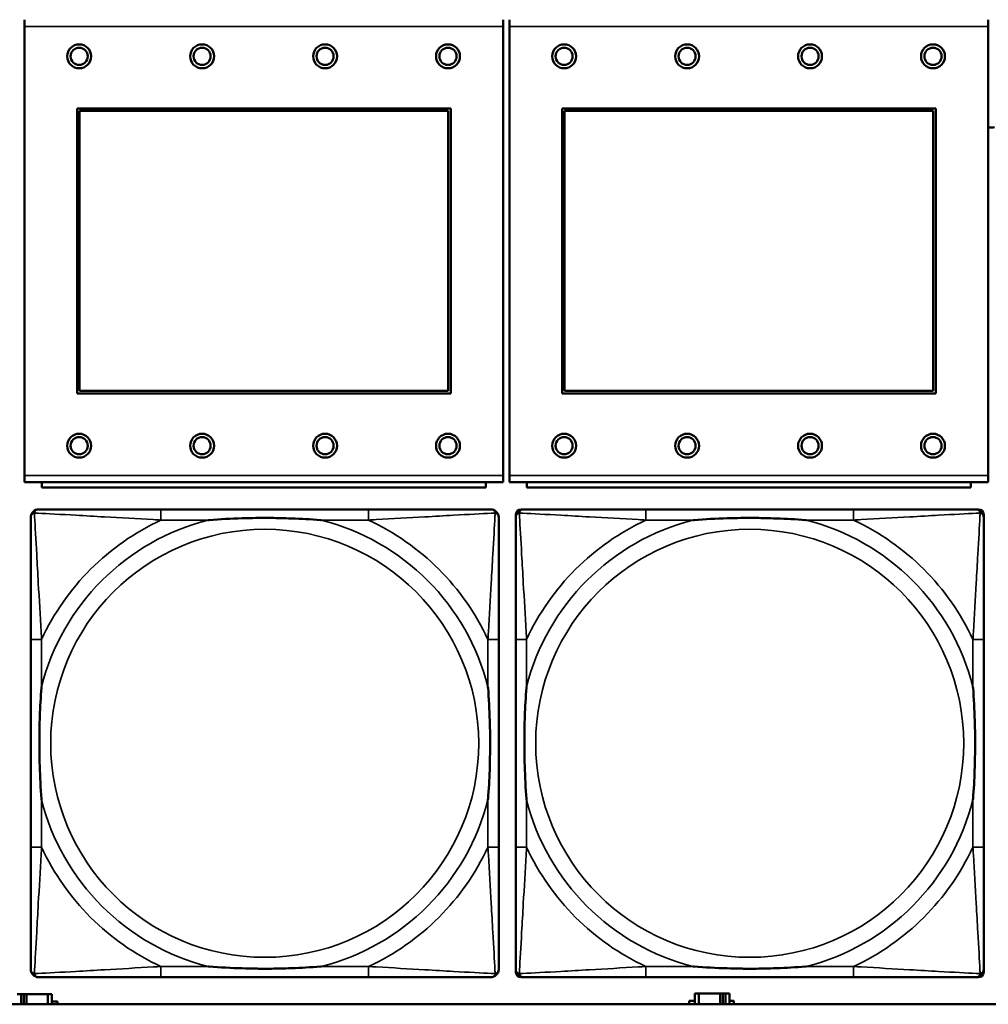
# Model space of a CAD drawing. Header units: inches. Extents: x 0.2 to 58.8, y 1.7 to 68.8.
# Tile 114 of 256: x 29.4 to 30.8, y 50.9 to 52.3. Entities that reach past the tile are written whole.
import ezdxf

# ---------------------------------------------------------------- set-up
doc = ezdxf.new("R2010")
doc.units = ezdxf.units.IN
doc.header["$MEASUREMENT"] = 0
doc.layers.add('Visible (ANSI)', color=7, linetype='Continuous', lineweight=50)
doc.layers.add('Visible Narrow (ANSI)', color=7, linetype='Continuous', lineweight=35)

msp = doc.modelspace()

# ---------------------------------------------------------------- linework, layer by layer
at = {"layer": 'Visible (ANSI)'}
for p, q in [((29.3897, 52.293), (29.3897, 52.303)), ((30.0907, 52.303), (30.0907, 52.293)), ((30.0997, 52.293), (30.0997, 52.303)), ((30.8007, 52.303), (30.8007, 52.293)), ((29.3897, 52.293), (29.3897, 51.636)), ((30.0907, 51.636), (30.0907, 52.293)), ((30.0997, 52.293), (30.0997, 51.636)), ((30.8007, 51.636), (30.8007, 52.293)), ((29.4667, 51.756), (29.4667, 52.173)), ((29.4667, 52.173), (30.0137, 52.173)), ((29.4703, 52.1694), (30.0101, 52.1694)), ((29.4703, 51.7596), (29.4703, 52.1694)), ((30.0101, 52.1694), (30.0101, 51.7596)), ((30.0137, 52.173), (30.0137, 51.756)), ((30.1767, 51.756), (30.1767, 52.173)), ((30.1767, 52.173), (30.7237, 52.173)), ((30.1803, 52.1694), (30.7201, 52.1694)), ((30.1803, 51.7596), (30.1803, 52.1694)), ((30.7201, 52.1694), (30.7201, 51.7596)), ((30.7237, 52.173), (30.7237, 51.756)), ((30.0137, 51.756), (29.4667, 51.756)), ((30.0101, 51.7596), (29.4703, 51.7596)), ((30.7237, 51.756), (30.1767, 51.756)), ((30.7201, 51.7596), (30.1803, 51.7596)), ((29.3897, 51.626), (29.3897, 51.636)), ((30.0907, 51.636), (30.0907, 51.626)), ((30.0997, 51.626), (30.0997, 51.636)), ((30.8007, 51.636), (30.8007, 51.626)), ((29.3897, 51.626), (30.0907, 51.626)), ((29.4152, 51.626), (29.4152, 51.618)), ((30.0652, 51.618), (29.4152, 51.618)), ((30.0652, 51.618), (30.0652, 51.626)), ((30.0997, 51.626), (30.8007, 51.626)), ((30.1252, 51.626), (30.1252, 51.618)), ((30.7752, 51.618), (30.1252, 51.618)), ((30.7752, 51.618), (30.7752, 51.626)), ((29.8934, 51.5862), (29.5895, 51.5862)), ((30.1089, 50.909), (30.1089, 51.5783)), ((30.1168, 51.5862), (30.1207, 51.5862)), ((30.6034, 51.5862), (30.2995, 51.5862)), ((30.7821, 51.5862), (30.7861, 51.5862)), ((30.7939, 51.5783), (30.7939, 51.5744)), ((29.3989, 51.3957), (29.3989, 51.0917)), ((30.0839, 51.0917), (30.0839, 51.3957)), ((30.1089, 51.3957), (30.1089, 51.0917)), ((30.7939, 51.0917), (30.7939, 51.3957)), ((30.7939, 50.913), (30.7939, 50.909)), ((29.5895, 50.9012), (29.8934, 50.9012)), ((30.7861, 50.9012), (30.1168, 50.9012)), ((30.2995, 50.9012), (30.6034, 50.9012)), ((29.3847, 50.8763), (29.3789, 50.8763)), ((29.3847, 50.8763), (29.3887, 50.8763)), ((29.3847, 50.8616), (29.3847, 50.8763)), ((29.3887, 50.8616), (29.3887, 50.8763)), ((29.3887, 50.8763), (29.3927, 50.8763)), ((29.3927, 50.8763), (29.3927, 50.8616)), ((29.3927, 50.8763), (29.424, 50.8763)), ((29.424, 50.8763), (29.424, 50.8616)), ((29.4299, 50.8763), (29.424, 50.8763)), ((29.4299, 50.8616), (29.4299, 50.8763)), ((30.3628, 50.8616), (30.3628, 50.8668)), ((30.3628, 50.8668), (30.3709, 50.8668)), ((30.3767, 50.8773), (30.3709, 50.8773)), ((30.3709, 50.8773), (30.3709, 50.8616)), ((30.3767, 50.8773), (30.408, 50.8773)), ((30.3767, 50.8616), (30.3767, 50.8773)), ((30.408, 50.8616), (30.408, 50.8773)), ((30.408, 50.8773), (30.412, 50.8773)), ((30.412, 50.8773), (30.412, 50.8616)), ((30.412, 50.8773), (30.416, 50.8773)), ((30.4219, 50.8773), (30.416, 50.8773)), ((30.416, 50.8773), (30.416, 50.8616)), ((30.4219, 50.8616), (30.4219, 50.8773)), ((30.4219, 50.8668), (30.4283, 50.8668)), ((30.4283, 50.8668), (30.4283, 50.8616)), ((39.3535, 50.8616), (22.2594, 50.8616)), ((29.4299, 50.8658), (29.438, 50.8658)), ((29.438, 50.8658), (29.438, 50.8616))]:
    msp.add_line(p, q, dxfattribs=at)
for centre, radius in [((29.4697, 52.2494), 0.0175), ((29.6497, 52.2494), 0.0175), ((29.8297, 52.2494), 0.0175), ((30.0097, 52.2494), 0.0175), ((30.1797, 52.2494), 0.0175), ((30.3597, 52.2494), 0.0175), ((30.5397, 52.2494), 0.0175), ((30.7197, 52.2494), 0.0175), ((29.4697, 52.2494), 0.0125), ((29.6497, 52.2494), 0.0125), ((29.8297, 52.2494), 0.0125), ((30.0097, 52.2494), 0.0125), ((30.1797, 52.2494), 0.0125), ((30.3597, 52.2494), 0.0125), ((30.5397, 52.2494), 0.0125), ((30.7197, 52.2494), 0.0125), ((29.4697, 51.6794), 0.0175), ((29.4697, 51.6794), 0.0125), ((29.6497, 51.6794), 0.0175), ((29.6497, 51.6794), 0.0125), ((29.8297, 51.6794), 0.0175), ((29.8297, 51.6794), 0.0125), ((30.0097, 51.6794), 0.0175), ((30.0097, 51.6794), 0.0125), ((30.1797, 51.6794), 0.0175), ((30.1797, 51.6794), 0.0125), ((30.3597, 51.6794), 0.0175), ((30.3597, 51.6794), 0.0125), ((30.5397, 51.6794), 0.0175), ((30.5397, 51.6794), 0.0125), ((30.7197, 51.6794), 0.0175), ((30.7197, 51.6794), 0.0125)]:
    msp.add_circle(centre, radius, dxfattribs=at)
for centre, radius, start, end in [((30.8054, 52.1641), 0.019, 255.7404, 283.1422), ((29.4107, 51.5744), 0.0118, 90, 180), ((30.0721, 51.5744), 0.0118, 0, 90), ((30.1207, 51.5744), 0.0118, 90, 180), ((30.1168, 51.5783), 0.00787, 90, 180), ((30.7821, 51.5744), 0.0118, 0, 90), ((30.7861, 51.5783), 0.00787, 0, 90), ((29.4107, 50.913), 0.0118, 180, 270), ((30.0721, 50.913), 0.0118, 270, 360), ((30.1207, 50.913), 0.0118, 180, 270), ((30.7821, 50.913), 0.0118, 270, 360), ((30.1168, 50.909), 0.00787, 180, 270), ((30.7861, 50.909), 0.00787, 270, 0)]:
    msp.add_arc(centre, radius, start, end, dxfattribs=at)
for points, knots in [([(29.3989, 51.5744), (29.3989, 51.5595), (29.3989, 51.5179), (29.3989, 51.4773), (29.3989, 51.4507), (29.3989, 51.4229), (29.3989, 51.3957)], [-0.5252205, -0.5252205, -0.5252205, -0.5252205, -0.20743, -0.20743, -0.20743, 0, 0, 0, 0]), ([(29.5895, 51.5862), (29.5859, 51.5862), (29.5823, 51.5862), (29.5787, 51.5862), (29.5455, 51.5862), (29.5118, 51.5862), (29.4809, 51.5862), (29.454, 51.5862), (29.4284, 51.5862), (29.415, 51.5862), (29.4134, 51.5862), (29.412, 51.5862), (29.4107, 51.5862)], [0, 0, 0, 0, 0.0272471, 0.0272471, 0.0272471, 0.2790553, 0.2790553, 0.2790553, 0.4988354, 0.4988354, 0.4988354, 0.5252205, 0.5252205, 0.5252205, 0.5252205]), ([(29.6587, 51.5705), (29.6591, 51.5705), (29.6596, 51.5705), (29.6761, 51.5718), (29.6921, 51.5726), (29.7151, 51.5733), (29.7218, 51.5735), (29.731, 51.5736), (29.7334, 51.5736), (29.7375, 51.5736), (29.7391, 51.5736), (29.7422, 51.5736), (29.7438, 51.5736), (29.7473, 51.5736), (29.7494, 51.5736), (29.7556, 51.5736), (29.7597, 51.5735), (29.7694, 51.5733), (29.775, 51.5731), (29.7948, 51.5724), (29.8088, 51.5716), (29.8233, 51.5705), (29.8237, 51.5705), (29.8242, 51.5705)], [-0.416114, -0.416114, -0.416114, -0.416114, -0.4127691, -0.4127691, -0.2896446, -0.2896446, -0.2388934, -0.2388934, -0.2201881, -0.2201881, -0.2080204, -0.2080204, -0.196499, -0.196499, -0.1809939, -0.1809939, -0.149741, -0.149741, -0.1073162, -0.1073162, 0, 0, 0.0033356, 0.0033356, 0.0033356, 0.0033356]), ([(30.0721, 51.5862), (30.0573, 51.5862), (30.0157, 51.5862), (29.975, 51.5862), (29.9485, 51.5862), (29.9206, 51.5862), (29.8934, 51.5862)], [-0.5252205, -0.5252205, -0.5252205, -0.5252205, -0.20743, -0.20743, -0.20743, 0, 0, 0, 0]), ([(30.0839, 51.3957), (30.0839, 51.3992), (30.0839, 51.4028), (30.0839, 51.4064), (30.0839, 51.4396), (30.0839, 51.4733), (30.0839, 51.5042), (30.0839, 51.5311), (30.0839, 51.5567), (30.0839, 51.5701), (30.0839, 51.5717), (30.0839, 51.5732), (30.0839, 51.5744)], [0, 0, 0, 0, 0.0272471, 0.0272471, 0.0272471, 0.2790553, 0.2790553, 0.2790553, 0.4988354, 0.4988354, 0.4988354, 0.5252205, 0.5252205, 0.5252205, 0.5252205]), ([(30.1089, 51.5744), (30.1089, 51.5595), (30.1089, 51.5179), (30.1089, 51.4773), (30.1089, 51.4507), (30.1089, 51.4229), (30.1089, 51.3957)], [-0.5252205, -0.5252205, -0.5252205, -0.5252205, -0.20743, -0.20743, -0.20743, 0, 0, 0, 0]), ([(30.2995, 51.5862), (30.2959, 51.5862), (30.2923, 51.5862), (30.2887, 51.5862), (30.2555, 51.5862), (30.2218, 51.5862), (30.1909, 51.5862), (30.164, 51.5862), (30.1384, 51.5862), (30.125, 51.5862), (30.1234, 51.5862), (30.122, 51.5862), (30.1207, 51.5862)], [0, 0, 0, 0, 0.0272471, 0.0272471, 0.0272471, 0.2790553, 0.2790553, 0.2790553, 0.4988354, 0.4988354, 0.4988354, 0.5252205, 0.5252205, 0.5252205, 0.5252205]), ([(30.3687, 51.5705), (30.3691, 51.5705), (30.3696, 51.5705), (30.3861, 51.5718), (30.4021, 51.5726), (30.4251, 51.5733), (30.4318, 51.5735), (30.441, 51.5736), (30.4434, 51.5736), (30.4475, 51.5736), (30.4491, 51.5736), (30.4522, 51.5736), (30.4538, 51.5736), (30.4573, 51.5736), (30.4594, 51.5736), (30.4656, 51.5736), (30.4697, 51.5735), (30.4794, 51.5733), (30.485, 51.5731), (30.5048, 51.5724), (30.5188, 51.5716), (30.5333, 51.5705), (30.5337, 51.5705), (30.5342, 51.5705)], [-0.416114, -0.416114, -0.416114, -0.416114, -0.4127691, -0.4127691, -0.2896446, -0.2896446, -0.2388934, -0.2388934, -0.2201881, -0.2201881, -0.2080204, -0.2080204, -0.196499, -0.196499, -0.1809939, -0.1809939, -0.149741, -0.149741, -0.1073162, -0.1073162, 0, 0, 0.0033356, 0.0033356, 0.0033356, 0.0033356]), ([(30.7821, 51.5862), (30.7673, 51.5862), (30.7257, 51.5862), (30.685, 51.5862), (30.6585, 51.5862), (30.6306, 51.5862), (30.6034, 51.5862)], [-0.5252205, -0.5252205, -0.5252205, -0.5252205, -0.20743, -0.20743, -0.20743, 0, 0, 0, 0]), ([(30.7939, 51.3957), (30.7939, 51.3992), (30.7939, 51.4028), (30.7939, 51.4064), (30.7939, 51.4396), (30.7939, 51.4733), (30.7939, 51.5042), (30.7939, 51.5311), (30.7939, 51.5567), (30.7939, 51.5701), (30.7939, 51.5717), (30.7939, 51.5732), (30.7939, 51.5744)], [0, 0, 0, 0, 0.0272471, 0.0272471, 0.0272471, 0.2790553, 0.2790553, 0.2790553, 0.4988354, 0.4988354, 0.4988354, 0.5252205, 0.5252205, 0.5252205, 0.5252205]), ([(29.4147, 51.161), (29.4146, 51.1614), (29.4146, 51.1618), (29.4134, 51.1783), (29.4125, 51.1944), (29.4118, 51.2173), (29.4116, 51.224), (29.4115, 51.2332), (29.4115, 51.2357), (29.4115, 51.2398), (29.4115, 51.2414), (29.4115, 51.2445), (29.4115, 51.246), (29.4115, 51.2496), (29.4115, 51.2516), (29.4116, 51.2578), (29.4116, 51.262), (29.4118, 51.2717), (29.412, 51.2773), (29.4127, 51.2971), (29.4135, 51.3111), (29.4146, 51.3256), (29.4146, 51.326), (29.4147, 51.3264)], [-0.416114, -0.416114, -0.416114, -0.416114, -0.4127691, -0.4127691, -0.2896446, -0.2896446, -0.2388934, -0.2388934, -0.2201881, -0.2201881, -0.2080204, -0.2080204, -0.196499, -0.196499, -0.1809939, -0.1809939, -0.149741, -0.149741, -0.1073162, -0.1073162, 0, 0, 0.0033356, 0.0033356, 0.0033356, 0.0033356]), ([(30.0682, 51.3264), (30.0682, 51.326), (30.0683, 51.3256), (30.0695, 51.3091), (30.0704, 51.293), (30.0711, 51.2701), (30.0712, 51.2634), (30.0713, 51.2542), (30.0714, 51.2517), (30.0714, 51.2476), (30.0714, 51.246), (30.0714, 51.2429), (30.0714, 51.2414), (30.0714, 51.2378), (30.0714, 51.2357), (30.0713, 51.2296), (30.0712, 51.2254), (30.071, 51.2157), (30.0709, 51.2101), (30.0702, 51.1903), (30.0694, 51.1763), (30.0683, 51.1618), (30.0682, 51.1614), (30.0682, 51.161)], [-0.416114, -0.416114, -0.416114, -0.416114, -0.4127691, -0.4127691, -0.2896446, -0.2896446, -0.2388934, -0.2388934, -0.2201881, -0.2201881, -0.2080204, -0.2080204, -0.196499, -0.196499, -0.1809939, -0.1809939, -0.149741, -0.149741, -0.1073162, -0.1073162, 0, 0, 0.0033356, 0.0033356, 0.0033356, 0.0033356]), ([(30.1247, 51.161), (30.1246, 51.1614), (30.1246, 51.1618), (30.1234, 51.1783), (30.1225, 51.1944), (30.1218, 51.2173), (30.1216, 51.224), (30.1215, 51.2332), (30.1215, 51.2357), (30.1215, 51.2398), (30.1215, 51.2414), (30.1215, 51.2445), (30.1215, 51.246), (30.1215, 51.2496), (30.1215, 51.2516), (30.1216, 51.2578), (30.1216, 51.262), (30.1218, 51.2717), (30.122, 51.2773), (30.1227, 51.2971), (30.1235, 51.3111), (30.1246, 51.3256), (30.1246, 51.326), (30.1247, 51.3264)], [-0.416114, -0.416114, -0.416114, -0.416114, -0.4127691, -0.4127691, -0.2896446, -0.2896446, -0.2388934, -0.2388934, -0.2201881, -0.2201881, -0.2080204, -0.2080204, -0.196499, -0.196499, -0.1809939, -0.1809939, -0.149741, -0.149741, -0.1073162, -0.1073162, 0, 0, 0.0033356, 0.0033356, 0.0033356, 0.0033356]), ([(30.7782, 51.3264), (30.7782, 51.326), (30.7783, 51.3256), (30.7795, 51.3091), (30.7804, 51.293), (30.7811, 51.2701), (30.7812, 51.2634), (30.7813, 51.2542), (30.7814, 51.2517), (30.7814, 51.2476), (30.7814, 51.246), (30.7814, 51.2429), (30.7814, 51.2414), (30.7814, 51.2378), (30.7814, 51.2357), (30.7813, 51.2296), (30.7812, 51.2254), (30.781, 51.2157), (30.7809, 51.2101), (30.7802, 51.1903), (30.7794, 51.1763), (30.7783, 51.1618), (30.7782, 51.1614), (30.7782, 51.161)], [-0.416114, -0.416114, -0.416114, -0.416114, -0.4127691, -0.4127691, -0.2896446, -0.2896446, -0.2388934, -0.2388934, -0.2201881, -0.2201881, -0.2080204, -0.2080204, -0.196499, -0.196499, -0.1809939, -0.1809939, -0.149741, -0.149741, -0.1073162, -0.1073162, 0, 0, 0.0033356, 0.0033356, 0.0033356, 0.0033356]), ([(29.3989, 51.0917), (29.3989, 51.0645), (29.3989, 51.0367), (29.3989, 51.0101), (29.3989, 50.9695), (29.3989, 50.9279), (29.3989, 50.913)], [3.9382945, 3.9382945, 3.9382945, 3.9382945, 4.1457245, 4.1457245, 4.1457245, 4.463515, 4.463515, 4.463515, 4.463515]), ([(30.0839, 50.913), (30.0839, 50.9279), (30.0839, 50.9695), (30.0839, 51.0101), (30.0839, 51.0367), (30.0839, 51.0645), (30.0839, 51.0917)], [-0.5252205, -0.5252205, -0.5252205, -0.5252205, -0.20743, -0.20743, -0.20743, 0, 0, 0, 0]), ([(30.1089, 51.0917), (30.1089, 51.0645), (30.1089, 51.0367), (30.1089, 51.0101), (30.1089, 50.9695), (30.1089, 50.9279), (30.1089, 50.913)], [3.9382945, 3.9382945, 3.9382945, 3.9382945, 4.1457245, 4.1457245, 4.1457245, 4.463515, 4.463515, 4.463515, 4.463515]), ([(30.7939, 50.913), (30.7939, 50.9279), (30.7939, 50.9695), (30.7939, 51.0101), (30.7939, 51.0367), (30.7939, 51.0645), (30.7939, 51.0917)], [-0.5252205, -0.5252205, -0.5252205, -0.5252205, -0.20743, -0.20743, -0.20743, 0, 0, 0, 0]), ([(29.8242, 50.9169), (29.8237, 50.9169), (29.8233, 50.9169), (29.8088, 50.9158), (29.7948, 50.915), (29.775, 50.9143), (29.7694, 50.9141), (29.7597, 50.9139), (29.7556, 50.9138), (29.7494, 50.9138), (29.7473, 50.9138), (29.7438, 50.9138), (29.7422, 50.9138), (29.7391, 50.9138), (29.7375, 50.9138), (29.7334, 50.9138), (29.731, 50.9138), (29.7218, 50.9139), (29.7151, 50.9141), (29.6921, 50.9148), (29.6761, 50.9156), (29.6596, 50.9169), (29.6591, 50.9169), (29.6587, 50.9169)], [-0.4149464, -0.4149464, -0.4149464, -0.4149464, -0.41162, -0.41162, -0.3046026, -0.3046026, -0.2622958, -0.2622958, -0.23113, -0.23113, -0.215668, -0.215668, -0.2041787, -0.2041787, -0.1920448, -0.1920448, -0.1733916, -0.1733916, -0.1227817, -0.1227817, 0, 0, 0.0033356, 0.0033356, 0.0033356, 0.0033356]), ([(30.5342, 50.9169), (30.5337, 50.9169), (30.5333, 50.9169), (30.5188, 50.9158), (30.5048, 50.915), (30.485, 50.9143), (30.4794, 50.9141), (30.4697, 50.9139), (30.4656, 50.9138), (30.4594, 50.9138), (30.4573, 50.9138), (30.4538, 50.9138), (30.4522, 50.9138), (30.4491, 50.9138), (30.4475, 50.9138), (30.4434, 50.9138), (30.441, 50.9138), (30.4318, 50.9139), (30.4251, 50.9141), (30.4021, 50.9148), (30.3861, 50.9156), (30.3696, 50.9169), (30.3691, 50.9169), (30.3687, 50.9169)], [-0.4149464, -0.4149464, -0.4149464, -0.4149464, -0.41162, -0.41162, -0.3046026, -0.3046026, -0.2622958, -0.2622958, -0.23113, -0.23113, -0.215668, -0.215668, -0.2041787, -0.2041787, -0.1920448, -0.1920448, -0.1733916, -0.1733916, -0.1227817, -0.1227817, 0, 0, 0.0033356, 0.0033356, 0.0033356, 0.0033356]), ([(29.4107, 50.9012), (29.4256, 50.9012), (29.4672, 50.9012), (29.5079, 50.9012), (29.5344, 50.9012), (29.5623, 50.9012), (29.5895, 50.9012)], [-0.5252205, -0.5252205, -0.5252205, -0.5252205, -0.20743, -0.20743, -0.20743, 0, 0, 0, 0]), ([(29.8934, 50.9012), (29.9206, 50.9012), (29.9485, 50.9012), (29.975, 50.9012), (30.0157, 50.9012), (30.0573, 50.9012), (30.0721, 50.9012)], [3.9382945, 3.9382945, 3.9382945, 3.9382945, 4.1457245, 4.1457245, 4.1457245, 4.463515, 4.463515, 4.463515, 4.463515]), ([(30.1207, 50.9012), (30.1356, 50.9012), (30.1772, 50.9012), (30.2179, 50.9012), (30.2444, 50.9012), (30.2723, 50.9012), (30.2995, 50.9012)], [-0.5252205, -0.5252205, -0.5252205, -0.5252205, -0.20743, -0.20743, -0.20743, 0, 0, 0, 0]), ([(30.6034, 50.9012), (30.6306, 50.9012), (30.6585, 50.9012), (30.685, 50.9012), (30.7257, 50.9012), (30.7673, 50.9012), (30.7821, 50.9012)], [3.9382945, 3.9382945, 3.9382945, 3.9382945, 4.1457245, 4.1457245, 4.1457245, 4.463515, 4.463515, 4.463515, 4.463515])]:
    msp.add_open_spline(points, degree=3, knots=knots, dxfattribs=at)
at = {"layer": 'Visible Narrow (ANSI)'}
for p, q in [((29.3897, 52.293), (30.0907, 52.293)), ((30.0997, 52.293), (30.8007, 52.293)), ((30.0907, 51.636), (29.3897, 51.636)), ((30.8007, 51.636), (30.0997, 51.636)), ((29.5895, 51.5862), (29.5895, 51.5705)), ((29.8934, 51.5862), (29.8934, 51.5705)), ((30.2995, 51.5862), (30.2995, 51.5705)), ((30.6034, 51.5862), (30.6034, 51.5705)), ((29.5895, 51.5705), (29.6587, 51.5705)), ((29.8242, 51.5705), (29.8934, 51.5705)), ((30.2995, 51.5705), (30.3687, 51.5705)), ((30.5342, 51.5705), (30.6034, 51.5705)), ((29.4147, 51.3957), (29.3989, 51.3957)), ((29.4147, 51.3264), (29.4147, 51.3957)), ((30.0839, 51.3957), (30.0682, 51.3957)), ((30.0682, 51.3957), (30.0682, 51.3264)), ((30.1247, 51.3957), (30.1089, 51.3957)), ((30.1247, 51.3264), (30.1247, 51.3957)), ((30.7939, 51.3957), (30.7782, 51.3957)), ((30.7782, 51.3957), (30.7782, 51.3264)), ((29.4147, 51.0917), (29.4147, 51.161)), ((30.0682, 51.161), (30.0682, 51.0917)), ((30.1247, 51.0917), (30.1247, 51.161)), ((30.7782, 51.161), (30.7782, 51.0917)), ((29.4147, 51.0917), (29.3989, 51.0917)), ((30.0839, 51.0917), (30.0682, 51.0917)), ((30.1247, 51.0917), (30.1089, 51.0917)), ((30.7939, 51.0917), (30.7782, 51.0917)), ((29.5895, 50.9169), (29.5895, 50.9012)), ((29.6587, 50.9169), (29.5895, 50.9169)), ((29.8934, 50.9169), (29.8242, 50.9169)), ((29.8934, 50.9169), (29.8934, 50.9012)), ((30.2995, 50.9169), (30.2995, 50.9012)), ((30.3687, 50.9169), (30.2995, 50.9169)), ((30.6034, 50.9169), (30.5342, 50.9169)), ((30.6034, 50.9169), (30.6034, 50.9012))]:
    msp.add_line(p, q, dxfattribs=at)
for centre in [(29.7414, 51.2437), (30.4514, 51.2437)]:
    msp.add_circle(centre, 0.3133, dxfattribs=at)
for centre, radius, start, end in [((29.7414, 51.2437), 0.3371, 104.2103, 165.7897), ((29.7414, 51.2437), 0.3604, 114.9407, 155.0593), ((29.7414, 51.2437), 0.3371, 14.2103, 75.7897), ((29.7414, 51.2437), 0.3604, 24.9407, 65.0593), ((30.4514, 51.2437), 0.3371, 104.2103, 165.7897), ((30.4514, 51.2437), 0.3604, 114.9407, 155.0593), ((30.4514, 51.2437), 0.3371, 14.2103, 75.7897), ((30.4514, 51.2437), 0.3604, 24.9407, 65.0593), ((29.7414, 51.2437), 0.3371, 194.2103, 255.7897), ((29.7414, 51.2437), 0.3371, 284.2103, 345.7897), ((30.4514, 51.2437), 0.3371, 194.2103, 255.7897), ((30.4514, 51.2437), 0.3371, 284.2103, 345.7897), ((29.7414, 51.2437), 0.3604, 204.9407, 245.0593), ((29.7414, 51.2437), 0.3604, 294.9407, 335.0593), ((30.4514, 51.2437), 0.3604, 204.9407, 245.0593), ((30.4514, 51.2437), 0.3604, 294.9407, 335.0593)]:
    msp.add_arc(centre, radius, start, end, dxfattribs=at)
for points, knots in [([(29.3989, 51.5744), (29.3989, 51.575), (29.399, 51.5756), (29.3992, 51.5766), (29.3994, 51.577), (29.3997, 51.5777), (29.3999, 51.5779), (29.4001, 51.5783), (29.4002, 51.5784), (29.4006, 51.5788), (29.4008, 51.5791), (29.4015, 51.5797), (29.402, 51.58), (29.4031, 51.5805), (29.4036, 51.5808), (29.4042, 51.5809)], [-0.02627331, -0.02627331, -0.02627331, -0.02627331, -0.02158775, -0.02158775, -0.01736415, -0.01736415, -0.0147244, -0.0147244, -0.01307456, -0.01307456, -0.00977487, -0.00977487, -0.00449537, -0.00449537, 0.00012419, 0.00012419, 0.00012419, 0.00012419]), ([(29.4042, 51.5809), (29.4044, 51.5815), (29.4046, 51.5821), (29.4051, 51.5831), (29.4055, 51.5836), (29.4061, 51.5843), (29.4063, 51.5846), (29.4067, 51.5849), (29.4069, 51.585), (29.4072, 51.5853), (29.4075, 51.5854), (29.4081, 51.5857), (29.4086, 51.5859), (29.4096, 51.5861), (29.4101, 51.5862), (29.4107, 51.5862)], [-0.00012419, -0.00012419, -0.00012419, -0.00012419, 0.00449537, 0.00449537, 0.00977487, 0.00977487, 0.01307456, 0.01307456, 0.0147244, 0.0147244, 0.01736415, 0.01736415, 0.02158775, 0.02158775, 0.02627331, 0.02627331, 0.02627331, 0.02627331]), ([(29.4147, 51.3957), (29.4145, 51.3994), (29.4143, 51.4032), (29.4127, 51.4305), (29.4113, 51.4547), (29.4091, 51.4926), (29.4083, 51.5066), (29.4063, 51.5418), (29.4052, 51.562), (29.4044, 51.5774), (29.4043, 51.5792), (29.4042, 51.5809)], [0, 0, 0, 0, 0.0278591, 0.0278591, 0.201273, 0.201273, 0.3066357, 0.3066357, 0.475216, 0.475216, 0.5007189, 0.5007189, 0.5007189, 0.5007189]), ([(29.4042, 51.5809), (29.4059, 51.5808), (29.4077, 51.5807), (29.4232, 51.5799), (29.4433, 51.5788), (29.4785, 51.5769), (29.4926, 51.576), (29.5304, 51.5738), (29.5546, 51.5724), (29.582, 51.5709), (29.5857, 51.5707), (29.5895, 51.5705)], [-0.5007189, -0.5007189, -0.5007189, -0.5007189, -0.475216, -0.475216, -0.3066357, -0.3066357, -0.201273, -0.201273, -0.0278591, -0.0278591, 0, 0, 0, 0]), ([(29.8934, 51.5705), (29.8971, 51.5707), (29.9009, 51.5709), (29.9283, 51.5724), (29.9525, 51.5738), (29.9903, 51.576), (30.0043, 51.5769), (30.0396, 51.5788), (30.0597, 51.5799), (30.0751, 51.5807), (30.077, 51.5808), (30.0787, 51.5809)], [0, 0, 0, 0, 0.0278591, 0.0278591, 0.201273, 0.201273, 0.3066357, 0.3066357, 0.475216, 0.475216, 0.5007189, 0.5007189, 0.5007189, 0.5007189]), ([(30.0787, 51.5809), (30.0786, 51.5792), (30.0785, 51.5774), (30.0777, 51.562), (30.0766, 51.5418), (30.0746, 51.5066), (30.0738, 51.4926), (30.0716, 51.4547), (30.0701, 51.4305), (30.0686, 51.4032), (30.0684, 51.3994), (30.0682, 51.3957)], [-0.5007189, -0.5007189, -0.5007189, -0.5007189, -0.475216, -0.475216, -0.3066357, -0.3066357, -0.201273, -0.201273, -0.0278591, -0.0278591, 0, 0, 0, 0]), ([(30.0721, 51.5862), (30.0727, 51.5862), (30.0733, 51.5861), (30.0743, 51.5859), (30.0747, 51.5857), (30.0754, 51.5854), (30.0756, 51.5853), (30.076, 51.585), (30.0761, 51.5849), (30.0765, 51.5846), (30.0768, 51.5843), (30.0774, 51.5836), (30.0777, 51.5831), (30.0783, 51.5821), (30.0785, 51.5815), (30.0787, 51.5809)], [-0.02627331, -0.02627331, -0.02627331, -0.02627331, -0.02158775, -0.02158775, -0.01736415, -0.01736415, -0.0147244, -0.0147244, -0.01307456, -0.01307456, -0.00977487, -0.00977487, -0.00449537, -0.00449537, 0.00012419, 0.00012419, 0.00012419, 0.00012419]), ([(30.0787, 51.5809), (30.0793, 51.5808), (30.0798, 51.5805), (30.0808, 51.58), (30.0813, 51.5797), (30.082, 51.5791), (30.0823, 51.5788), (30.0826, 51.5784), (30.0827, 51.5783), (30.083, 51.5779), (30.0831, 51.5777), (30.0835, 51.577), (30.0836, 51.5766), (30.0839, 51.5756), (30.0839, 51.575), (30.0839, 51.5744)], [-0.00012419, -0.00012419, -0.00012419, -0.00012419, 0.00449537, 0.00449537, 0.00977487, 0.00977487, 0.01307456, 0.01307456, 0.0147244, 0.0147244, 0.01736415, 0.01736415, 0.02158775, 0.02158775, 0.02627331, 0.02627331, 0.02627331, 0.02627331]), ([(30.1089, 51.5744), (30.1089, 51.575), (30.109, 51.5756), (30.1092, 51.5766), (30.1094, 51.577), (30.1097, 51.5777), (30.1099, 51.5779), (30.1101, 51.5783), (30.1102, 51.5784), (30.1106, 51.5788), (30.1108, 51.5791), (30.1115, 51.5797), (30.112, 51.58), (30.1131, 51.5805), (30.1136, 51.5808), (30.1142, 51.5809)], [-0.02627331, -0.02627331, -0.02627331, -0.02627331, -0.02158775, -0.02158775, -0.01736415, -0.01736415, -0.0147244, -0.0147244, -0.01307456, -0.01307456, -0.00977487, -0.00977487, -0.00449537, -0.00449537, 0.00012419, 0.00012419, 0.00012419, 0.00012419]), ([(30.1142, 51.5809), (30.1144, 51.5815), (30.1146, 51.5821), (30.1151, 51.5831), (30.1155, 51.5836), (30.1161, 51.5843), (30.1163, 51.5846), (30.1167, 51.5849), (30.1169, 51.585), (30.1172, 51.5853), (30.1175, 51.5854), (30.1181, 51.5857), (30.1186, 51.5859), (30.1196, 51.5861), (30.1201, 51.5862), (30.1207, 51.5862)], [-0.00012419, -0.00012419, -0.00012419, -0.00012419, 0.00449537, 0.00449537, 0.00977487, 0.00977487, 0.01307456, 0.01307456, 0.0147244, 0.0147244, 0.01736415, 0.01736415, 0.02158775, 0.02158775, 0.02627331, 0.02627331, 0.02627331, 0.02627331]), ([(30.1247, 51.3957), (30.1245, 51.3994), (30.1243, 51.4032), (30.1227, 51.4305), (30.1213, 51.4547), (30.1191, 51.4926), (30.1183, 51.5066), (30.1163, 51.5418), (30.1152, 51.562), (30.1144, 51.5774), (30.1143, 51.5792), (30.1142, 51.5809)], [0, 0, 0, 0, 0.0278591, 0.0278591, 0.201273, 0.201273, 0.3066357, 0.3066357, 0.475216, 0.475216, 0.5007189, 0.5007189, 0.5007189, 0.5007189]), ([(30.1142, 51.5809), (30.1159, 51.5808), (30.1177, 51.5807), (30.1332, 51.5799), (30.1533, 51.5788), (30.1885, 51.5769), (30.2026, 51.576), (30.2404, 51.5738), (30.2646, 51.5724), (30.292, 51.5709), (30.2957, 51.5707), (30.2995, 51.5705)], [-0.5007189, -0.5007189, -0.5007189, -0.5007189, -0.475216, -0.475216, -0.3066357, -0.3066357, -0.201273, -0.201273, -0.0278591, -0.0278591, 0, 0, 0, 0]), ([(30.6034, 51.5705), (30.6071, 51.5707), (30.6109, 51.5709), (30.6383, 51.5724), (30.6625, 51.5738), (30.7003, 51.576), (30.7143, 51.5769), (30.7496, 51.5788), (30.7697, 51.5799), (30.7851, 51.5807), (30.787, 51.5808), (30.7887, 51.5809)], [0, 0, 0, 0, 0.0278591, 0.0278591, 0.201273, 0.201273, 0.3066357, 0.3066357, 0.475216, 0.475216, 0.5007189, 0.5007189, 0.5007189, 0.5007189]), ([(30.7887, 51.5809), (30.7886, 51.5792), (30.7885, 51.5774), (30.7877, 51.562), (30.7866, 51.5418), (30.7846, 51.5066), (30.7838, 51.4926), (30.7816, 51.4547), (30.7801, 51.4305), (30.7786, 51.4032), (30.7784, 51.3994), (30.7782, 51.3957)], [-0.5007189, -0.5007189, -0.5007189, -0.5007189, -0.475216, -0.475216, -0.3066357, -0.3066357, -0.201273, -0.201273, -0.0278591, -0.0278591, 0, 0, 0, 0]), ([(30.7821, 51.5862), (30.7827, 51.5862), (30.7833, 51.5861), (30.7843, 51.5859), (30.7847, 51.5857), (30.7854, 51.5854), (30.7856, 51.5853), (30.786, 51.585), (30.7861, 51.5849), (30.7865, 51.5846), (30.7868, 51.5843), (30.7874, 51.5836), (30.7877, 51.5831), (30.7883, 51.5821), (30.7885, 51.5815), (30.7887, 51.5809)], [-0.02627331, -0.02627331, -0.02627331, -0.02627331, -0.02158775, -0.02158775, -0.01736415, -0.01736415, -0.0147244, -0.0147244, -0.01307456, -0.01307456, -0.00977487, -0.00977487, -0.00449537, -0.00449537, 0.00012419, 0.00012419, 0.00012419, 0.00012419]), ([(30.7887, 51.5809), (30.7893, 51.5808), (30.7898, 51.5805), (30.7908, 51.58), (30.7913, 51.5797), (30.792, 51.5791), (30.7923, 51.5788), (30.7926, 51.5784), (30.7927, 51.5783), (30.793, 51.5779), (30.7931, 51.5777), (30.7935, 51.577), (30.7936, 51.5766), (30.7939, 51.5756), (30.7939, 51.575), (30.7939, 51.5744)], [-0.00012419, -0.00012419, -0.00012419, -0.00012419, 0.00449537, 0.00449537, 0.00977487, 0.00977487, 0.01307456, 0.01307456, 0.0147244, 0.0147244, 0.01736415, 0.01736415, 0.02158775, 0.02158775, 0.02627331, 0.02627331, 0.02627331, 0.02627331]), ([(29.4042, 50.9065), (29.4043, 50.9082), (29.4044, 50.91), (29.4052, 50.9254), (29.4063, 50.9456), (29.4083, 50.9808), (29.4091, 50.9948), (29.4113, 51.0327), (29.4127, 51.0569), (29.4143, 51.0842), (29.4145, 51.088), (29.4147, 51.0917)], [-4.4390134, -4.4390134, -4.4390134, -4.4390134, -4.4135105, -4.4135105, -4.2449302, -4.2449302, -4.1395675, -4.1395675, -3.9661536, -3.9661536, -3.9382945, -3.9382945, -3.9382945, -3.9382945]), ([(30.0682, 51.0917), (30.0684, 51.088), (30.0686, 51.0842), (30.0701, 51.0569), (30.0716, 51.0327), (30.0738, 50.9948), (30.0746, 50.9808), (30.0766, 50.9456), (30.0777, 50.9254), (30.0785, 50.91), (30.0786, 50.9082), (30.0787, 50.9065)], [0, 0, 0, 0, 0.0278591, 0.0278591, 0.201273, 0.201273, 0.3066357, 0.3066357, 0.475216, 0.475216, 0.5007189, 0.5007189, 0.5007189, 0.5007189]), ([(30.1142, 50.9065), (30.1143, 50.9082), (30.1144, 50.91), (30.1152, 50.9254), (30.1163, 50.9456), (30.1183, 50.9808), (30.1191, 50.9948), (30.1213, 51.0327), (30.1227, 51.0569), (30.1243, 51.0842), (30.1245, 51.088), (30.1247, 51.0917)], [-4.4390134, -4.4390134, -4.4390134, -4.4390134, -4.4135105, -4.4135105, -4.2449302, -4.2449302, -4.1395675, -4.1395675, -3.9661536, -3.9661536, -3.9382945, -3.9382945, -3.9382945, -3.9382945]), ([(30.7782, 51.0917), (30.7784, 51.088), (30.7786, 51.0842), (30.7801, 51.0569), (30.7816, 51.0327), (30.7838, 50.9948), (30.7846, 50.9808), (30.7866, 50.9456), (30.7877, 50.9254), (30.7885, 50.91), (30.7886, 50.9082), (30.7887, 50.9065)], [0, 0, 0, 0, 0.0278591, 0.0278591, 0.201273, 0.201273, 0.3066357, 0.3066357, 0.475216, 0.475216, 0.5007189, 0.5007189, 0.5007189, 0.5007189]), ([(29.4042, 50.9065), (29.4036, 50.9066), (29.4031, 50.9069), (29.402, 50.9074), (29.4015, 50.9077), (29.4008, 50.9083), (29.4006, 50.9086), (29.4002, 50.909), (29.4001, 50.9091), (29.3999, 50.9095), (29.3997, 50.9097), (29.3994, 50.9104), (29.3992, 50.9108), (29.399, 50.9118), (29.3989, 50.9124), (29.3989, 50.913)], [-0.00012419, -0.00012419, -0.00012419, -0.00012419, 0.00449537, 0.00449537, 0.00977487, 0.00977487, 0.01307456, 0.01307456, 0.0147244, 0.0147244, 0.01736415, 0.01736415, 0.02158775, 0.02158775, 0.02627331, 0.02627331, 0.02627331, 0.02627331]), ([(29.5895, 50.9169), (29.5857, 50.9167), (29.582, 50.9165), (29.5546, 50.915), (29.5304, 50.9136), (29.4926, 50.9114), (29.4785, 50.9105), (29.4433, 50.9086), (29.4232, 50.9075), (29.4077, 50.9067), (29.4059, 50.9066), (29.4042, 50.9065)], [0, 0, 0, 0, 0.0278591, 0.0278591, 0.201273, 0.201273, 0.3066357, 0.3066357, 0.475216, 0.475216, 0.5007189, 0.5007189, 0.5007189, 0.5007189]), ([(30.0787, 50.9065), (30.077, 50.9066), (30.0751, 50.9067), (30.0597, 50.9075), (30.0396, 50.9086), (30.0043, 50.9105), (29.9903, 50.9114), (29.9525, 50.9136), (29.9283, 50.915), (29.9009, 50.9165), (29.8971, 50.9167), (29.8934, 50.9169)], [-4.4390134, -4.4390134, -4.4390134, -4.4390134, -4.4135105, -4.4135105, -4.2449302, -4.2449302, -4.1395675, -4.1395675, -3.9661536, -3.9661536, -3.9382945, -3.9382945, -3.9382945, -3.9382945]), ([(30.0839, 50.913), (30.0839, 50.9124), (30.0839, 50.9118), (30.0836, 50.9108), (30.0835, 50.9104), (30.0831, 50.9097), (30.083, 50.9095), (30.0827, 50.9091), (30.0826, 50.909), (30.0823, 50.9086), (30.082, 50.9083), (30.0813, 50.9077), (30.0808, 50.9074), (30.0798, 50.9069), (30.0793, 50.9066), (30.0787, 50.9065)], [-0.02627331, -0.02627331, -0.02627331, -0.02627331, -0.02158775, -0.02158775, -0.01736415, -0.01736415, -0.0147244, -0.0147244, -0.01307456, -0.01307456, -0.00977487, -0.00977487, -0.00449537, -0.00449537, 0.00012419, 0.00012419, 0.00012419, 0.00012419]), ([(30.1142, 50.9065), (30.1136, 50.9066), (30.1131, 50.9069), (30.112, 50.9074), (30.1115, 50.9077), (30.1108, 50.9083), (30.1106, 50.9086), (30.1102, 50.909), (30.1101, 50.9091), (30.1099, 50.9095), (30.1097, 50.9097), (30.1094, 50.9104), (30.1092, 50.9108), (30.109, 50.9118), (30.1089, 50.9124), (30.1089, 50.913)], [-0.00012419, -0.00012419, -0.00012419, -0.00012419, 0.00449537, 0.00449537, 0.00977487, 0.00977487, 0.01307456, 0.01307456, 0.0147244, 0.0147244, 0.01736415, 0.01736415, 0.02158775, 0.02158775, 0.02627331, 0.02627331, 0.02627331, 0.02627331]), ([(30.2995, 50.9169), (30.2957, 50.9167), (30.292, 50.9165), (30.2646, 50.915), (30.2404, 50.9136), (30.2026, 50.9114), (30.1885, 50.9105), (30.1533, 50.9086), (30.1332, 50.9075), (30.1177, 50.9067), (30.1159, 50.9066), (30.1142, 50.9065)], [0, 0, 0, 0, 0.0278591, 0.0278591, 0.201273, 0.201273, 0.3066357, 0.3066357, 0.475216, 0.475216, 0.5007189, 0.5007189, 0.5007189, 0.5007189]), ([(30.7887, 50.9065), (30.787, 50.9066), (30.7851, 50.9067), (30.7697, 50.9075), (30.7496, 50.9086), (30.7143, 50.9105), (30.7003, 50.9114), (30.6625, 50.9136), (30.6383, 50.915), (30.6109, 50.9165), (30.6071, 50.9167), (30.6034, 50.9169)], [-4.4390134, -4.4390134, -4.4390134, -4.4390134, -4.4135105, -4.4135105, -4.2449302, -4.2449302, -4.1395675, -4.1395675, -3.9661536, -3.9661536, -3.9382945, -3.9382945, -3.9382945, -3.9382945]), ([(30.7939, 50.913), (30.7939, 50.9124), (30.7939, 50.9118), (30.7936, 50.9108), (30.7935, 50.9104), (30.7931, 50.9097), (30.793, 50.9095), (30.7927, 50.9091), (30.7926, 50.909), (30.7923, 50.9086), (30.792, 50.9083), (30.7913, 50.9077), (30.7908, 50.9074), (30.7898, 50.9069), (30.7893, 50.9066), (30.7887, 50.9065)], [-0.02627331, -0.02627331, -0.02627331, -0.02627331, -0.02158775, -0.02158775, -0.01736415, -0.01736415, -0.0147244, -0.0147244, -0.01307456, -0.01307456, -0.00977487, -0.00977487, -0.00449537, -0.00449537, 0.00012419, 0.00012419, 0.00012419, 0.00012419]), ([(29.4107, 50.9012), (29.4101, 50.9012), (29.4096, 50.9013), (29.4086, 50.9015), (29.4081, 50.9017), (29.4075, 50.902), (29.4072, 50.9021), (29.4069, 50.9024), (29.4067, 50.9025), (29.4063, 50.9028), (29.4061, 50.9031), (29.4055, 50.9038), (29.4051, 50.9043), (29.4046, 50.9053), (29.4044, 50.9059), (29.4042, 50.9065)], [-0.02627331, -0.02627331, -0.02627331, -0.02627331, -0.02158775, -0.02158775, -0.01736415, -0.01736415, -0.0147244, -0.0147244, -0.01307456, -0.01307456, -0.00977487, -0.00977487, -0.00449537, -0.00449537, 0.00012419, 0.00012419, 0.00012419, 0.00012419]), ([(30.0787, 50.9065), (30.0785, 50.9059), (30.0783, 50.9053), (30.0777, 50.9043), (30.0774, 50.9038), (30.0768, 50.9031), (30.0765, 50.9028), (30.0761, 50.9025), (30.076, 50.9024), (30.0756, 50.9021), (30.0754, 50.902), (30.0747, 50.9017), (30.0743, 50.9015), (30.0733, 50.9013), (30.0727, 50.9012), (30.0721, 50.9012)], [-0.00012419, -0.00012419, -0.00012419, -0.00012419, 0.00449537, 0.00449537, 0.00977487, 0.00977487, 0.01307456, 0.01307456, 0.0147244, 0.0147244, 0.01736415, 0.01736415, 0.02158775, 0.02158775, 0.02627331, 0.02627331, 0.02627331, 0.02627331]), ([(30.1207, 50.9012), (30.1201, 50.9012), (30.1196, 50.9013), (30.1186, 50.9015), (30.1181, 50.9017), (30.1175, 50.902), (30.1172, 50.9021), (30.1169, 50.9024), (30.1167, 50.9025), (30.1163, 50.9028), (30.1161, 50.9031), (30.1155, 50.9038), (30.1151, 50.9043), (30.1146, 50.9053), (30.1144, 50.9059), (30.1142, 50.9065)], [-0.02627331, -0.02627331, -0.02627331, -0.02627331, -0.02158775, -0.02158775, -0.01736415, -0.01736415, -0.0147244, -0.0147244, -0.01307456, -0.01307456, -0.00977487, -0.00977487, -0.00449537, -0.00449537, 0.00012419, 0.00012419, 0.00012419, 0.00012419]), ([(30.7887, 50.9065), (30.7885, 50.9059), (30.7883, 50.9053), (30.7877, 50.9043), (30.7874, 50.9038), (30.7868, 50.9031), (30.7865, 50.9028), (30.7861, 50.9025), (30.786, 50.9024), (30.7856, 50.9021), (30.7854, 50.902), (30.7847, 50.9017), (30.7843, 50.9015), (30.7833, 50.9013), (30.7827, 50.9012), (30.7821, 50.9012)], [-0.00012419, -0.00012419, -0.00012419, -0.00012419, 0.00449537, 0.00449537, 0.00977487, 0.00977487, 0.01307456, 0.01307456, 0.0147244, 0.0147244, 0.01736415, 0.01736415, 0.02158775, 0.02158775, 0.02627331, 0.02627331, 0.02627331, 0.02627331])]:
    msp.add_open_spline(points, degree=3, knots=knots, dxfattribs=at)

doc.saveas('drawing.dxf')
